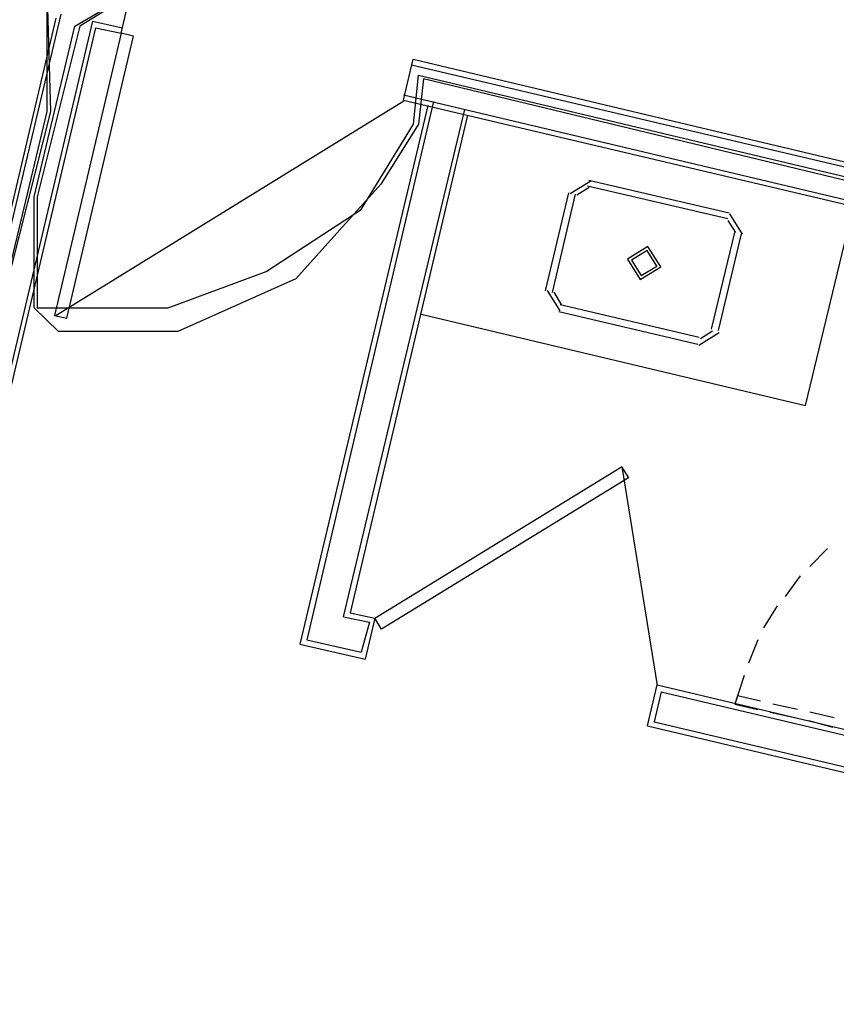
# Model space of a CAD drawing. Header units: feet. Extents: x -79 to 198, y -22 to 181.
# Tile 55 of 203: x 78 to 86, y 26 to 36. Entities that reach past the tile are written whole.
import ezdxf

# ---------------------------------------------------------------- set-up
doc = ezdxf.new("R2010")
doc.units = ezdxf.units.FT
for name, color, linetype in [('A-AREA-COMUN', 252, 'CONTINUOUS'), ('A-AREA-UNIDAD', 30, 'CONTINUOUS'), ('A-LINEA', 7, 'CONTINUOUS')]:
    doc.layers.add(name, color=color, linetype=linetype)

msp = doc.modelspace()

# ---------------------------------------------------------------- linework, layer by layer
at = {"layer": 'A-AREA-COMUN'}
for points in [[(77.44, 32.9956), (77.888, 34.88), (77.888, 35.9644), (75.92, 36.4444)], [(78.56, 35.9289), (78.208, 35.7156), (77.792, 34.0444), (77.792, 32.96), (79.072, 32.96), (80.032, 33.3156), (80.96, 33.92), (81.472, 34.7556), (81.52, 35.2356), (90.048, 33.2089), (91.488, 33.28), (91.52, 33.0844), (93.68, 32.6044), (94.16, 32.9956), (94.128, 33.8489), (93.808, 34.6844), (92.96, 35.5556), (91.808, 35.9644)]]:
    msp.add_lwpolyline(points, dxfattribs=at)
at = {"layer": 'A-AREA-UNIDAD'}
for points in [[(75.92, 36.48), (77.888, 36), (77.92, 34.88), (77.312, 32.48)], [(91.872, 36.1956), (93.12, 35.7156), (94.048, 34.72), (94.368, 33.92), (94.368, 32.64), (92.88, 32.48), (91.36, 32.8356), (91.232, 33.2089), (90.048, 33.1556), (81.568, 35.2), (81.52, 34.7556), (81.152, 34.1689), (80.32, 33.2444), (79.168, 32.7289), (78, 32.7289), (77.76, 32.96), (77.76, 34.0444), (78.16, 35.7156), (78.528, 35.9289)]]:
    msp.add_lwpolyline(points, dxfattribs=at)
at = {"layer": 'A-LINEA'}
for p, q in [((78.6133, 35.6444), (78.7067, 36.0444)), ((77.2133, 32.4044), (78.0267, 35.8311)), ((78.3333, 35.7644), (73.96, 17.2844)), ((77.9733, 35.7911), (77.1867, 32.4578)), ((78.3333, 35.7644), (78.6267, 35.6978)), ((78.36, 35.6978), (74.0133, 17.2711)), ((78.36, 35.6978), (78.6133, 35.6444)), ((81.3733, 34.9911), (81.4667, 35.3911)), ((81.4667, 35.3911), (91.0133, 33.1244)), ((81.4533, 35.3378), (91.0533, 33.0711)), ((77.9677, 32.8805), (81.3772, 34.9855)), ((81.6667, 34.9778), (80.4267, 29.7111)), ((81.3733, 35.0444), (88.5067, 33.3511)), ((81.3733, 34.9911), (88.44, 33.3244)), ((81.6133, 34.9378), (80.36, 29.6711)), ((80.7867, 29.9378), (81.9733, 34.8978)), ((82, 34.8444), (80.8533, 29.9778)), ((83.205, 34.2), (83.0045, 34.0761)), ((84.56, 33.8844), (83.1867, 34.2044)), ((83.1897, 34.1351), (83.0694, 34.0608)), ((84.5467, 33.8311), (83.1733, 34.1511)), ((82.9867, 34.0844), (82.76, 33.1244)), ((83.0533, 34.0711), (82.8267, 33.1111)), ((84.624, 33.6948), (84.5497, 33.8151)), ((84.6889, 33.6794), (84.565, 33.88)), ((84.3867, 32.7511), (84.6133, 33.6978)), ((84.4533, 32.7378), (84.68, 33.6844)), ((82.7778, 33.1295), (82.9016, 32.9289)), ((82.8427, 33.1141), (82.917, 32.9938)), ((82.9067, 32.9911), (84.2667, 32.6711)), ((82.8933, 32.9244), (84.2533, 32.6044)), ((84.2616, 32.5956), (84.4622, 32.7194)), ((84.277, 32.6605), (84.3973, 32.7348)), ((83.8573, 29.2657), (83.5108, 31.4064)), ((85.52, 30.6044), (85.3467, 30.4311)), ((85.2533, 30.3378), (85.1067, 30.1378)), ((80.8533, 29.9778), (81.0933, 29.9244)), ((85.0267, 30.0444), (84.8933, 29.8311)), ((80.7867, 29.9378), (81.04, 29.8844)), ((81.04, 29.8844), (80.96, 29.5911)), ((81.0933, 29.9244), (81, 29.5244)), ((80.36, 29.6711), (81, 29.5244)), ((80.4267, 29.7111), (80.96, 29.5911)), ((84.84, 29.7111), (84.7467, 29.4844)), ((84.7067, 29.3644), (84.6133, 29.0844)), ((83.8933, 29.2044), (83.8267, 28.9111)), ((83.8933, 29.2044), (90.2533, 27.6978)), ((84.6133, 29.0844), (84.84, 29.0311)), ((85.2267, 29.0311), (84.9867, 29.0844)), ((84.96, 29.0044), (85.2133, 28.9511)), ((85.5867, 28.9511), (85.3467, 29.0044)), ((83.8267, 28.9111), (90.1867, 27.4044)), ((85.3333, 28.9244), (85.5733, 28.8578)), ((83.76, 28.8711), (90.12, 27.3644))]:
    msp.add_line(p, q, dxfattribs=at)
for points in [[(78.6133, 35.6444), (77.96, 32.8844), (78.08, 32.8578), (78.7333, 35.6178), (78.6133, 35.6444)], [(81.5467, 32.8978), (85.3067, 32.0044), (85.7733, 33.9511)], [(83.8889, 33.3594), (83.765, 33.56), (83.5645, 33.4361), (83.6883, 33.2356), (83.8889, 33.3594)], [(83.8499, 33.3686), (83.7558, 33.521), (83.6034, 33.4269), (83.6975, 33.2745), (83.8499, 33.3686)], [(81.0933, 29.9244), (83.5067, 31.4044), (83.5733, 31.2978), (81.16, 29.8178), (81.0933, 29.9244)], [(83.76, 28.8711), (83.8533, 29.2711), (90.2133, 27.7644)], [(84.8667, 29.1111), (84.64, 29.1644), (84.6133, 29.0844)]]:
    msp.add_lwpolyline(points, dxfattribs=at)

doc.saveas('drawing.dxf')
